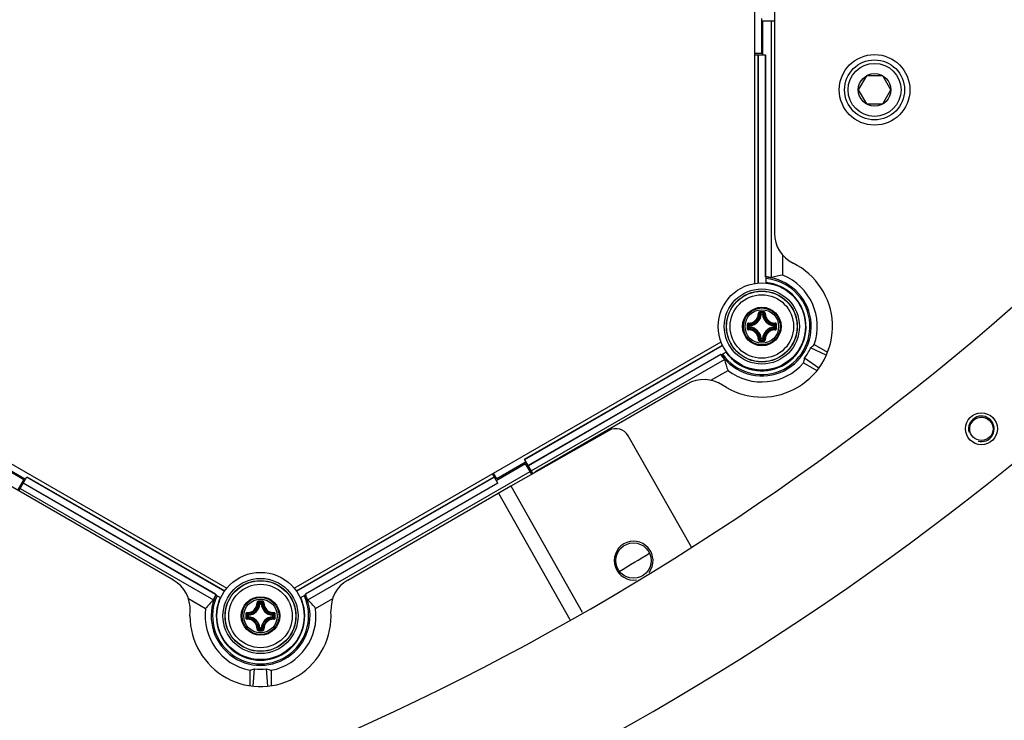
# Model space of a CAD drawing. Header units: millimetres. Extents: x 0 to 420, y 0 to 297.
# Tile 158 of 256: x 135 to 149, y 180 to 190. Entities that reach past the tile are written whole.
import ezdxf

# ---------------------------------------------------------------- set-up
doc = ezdxf.new("R2010")
doc.units = ezdxf.units.MM
doc.header["$LTSCALE"] = 23.1
doc.layers.get('0').update_dxf_attribs({"linetype": 'CONTINUOUS'})
doc.layers.add('02___PRT_ALL_AXES', color=7, linetype='CONTINUOUS')
doc.layers.add('DIM_PILOTEES', color=7, linetype='CONTINUOUS')
doc.styles.add('TEXTSTYLE_8', font='txt', dxfattribs={"width": 1.333333})
doc.dimstyles.new('DIMSTYLE_7', dxfattribs={"dimtxt": 2.5, "dimasz": 0.1875, "dimexe": 0.125, "dimexo": 0.0625, "dimtad": 0, "dimtih": 1, "dimtoh": 1, "dimdsep": 46, "dimtxsty": 'TEXTSTYLE_8', "dimblk": '_FILLED', "dimblk1": '_FILLED', "dimblk2": '_FILLED', "dimcen": 0.09, "dimazin": 2, "dimtfac": 1, "dimtmove": 0, "dimatfit": 2, "dimldrblk": '_FILLED', "dimfxl": 1, "dimtolj": 1, "dimarcsym": 0})

# ---------------------------------------------------------------- blocks, each defined once
blk = doc.blocks.new('_FILLED')
at = {"color": 0, "linetype": 'BYBLOCK'}
blk.add_solid([(0, 0), (-1, 0.167), (-1, -0.167)], dxfattribs=at)
blk = doc.blocks.new('*D7')
at = {"layer": 'DIM_PILOTEES', "color": 2, "linetype": 'CONTINUOUS'}
for p, q in [((124.125, 214.622), (173.086, 255.733)), ((154.337, 239.99), (124.125, 214.622)), ((93.913, 189.254), (124.125, 214.622))]:
    blk.add_line(p, q, dxfattribs=at)
at = {"layer": 'DIM_PILOTEES', "color": 2, "linetype": 'CONTINUOUS', "xscale": 0.1875, "yscale": 0.1875, "zscale": 0.1875}
for p, rotation in [((154.337, 239.99), 40.0192182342), ((93.913, 189.254), 220.0192182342)]:
    blk.add_blockref('_FILLED', p, dxfattribs=dict(at, rotation=rotation))
at = {"layer": 'DIM_PILOTEES', "color": 2, "linetype": 'CONTINUOUS', "insert": (171.063, 259.483), "char_height": 2.5, "width": 15, "attachment_point": 1, "line_spacing_factor": 0.9, "style": 'TEXTSTYLE_8'}
blk.add_mtext('{\\ftxt;\\W0.0001;\\H0.0001;\\~}{\\ftxt;\\W3.9999999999;\\H2.5; }{\\ftxt;\\W0.0001;\\H0.0001;\\~}', dxfattribs=at)

msp = doc.modelspace()

# ---------------------------------------------------------------- linework, layer by layer
at = {"color": 7, "linetype": 'CONTINUOUS'}
for p, q in [((145.325, 186.537), (145.325, 193.516)), ((145.603, 192.788), (145.603, 187.25)), ((145.425, 189.796), (145.425, 190.29)), ((145.435, 190.256), (145.435, 189.775)), ((145.435, 190.256), (145.603, 190.256)), ((145.563, 186.62), (145.563, 190.256)), ((145.425, 189.796), (145.325, 189.796)), ((145.325, 189.775), (145.478, 189.775)), ((145.373, 186.544), (145.373, 189.775)), ((145.376, 186.544), (145.376, 189.775)), ((145.474, 189.775), (145.474, 186.63)), ((145.478, 189.775), (145.478, 186.631)), ((146.906, 189.479), (146.79, 189.279)), ((147.137, 189.479), (146.906, 189.479)), ((147.252, 189.279), (147.137, 189.479)), ((146.79, 189.279), (146.906, 189.079)), ((147.137, 189.079), (147.252, 189.279)), ((146.906, 189.079), (147.137, 189.079)), ((145.723, 186.655), (145.723, 186.935)), ((145.484, 186.543), (145.484, 186.629)), ((145.784, 186.437), (145.78, 186.434)), ((145.784, 186.437), (145.78, 186.434)), ((145.414, 186.099), (145.404, 186.099)), ((145.414, 186.099), (145.414, 186.109)), ((145.414, 186.109), (145.436, 186.109)), ((145.414, 186.099), (145.436, 186.099)), ((145.436, 186.099), (145.436, 186.109)), ((145.436, 186.099), (145.446, 186.099)), ((145.244, 185.916), (145.244, 185.939)), ((145.254, 185.939), (145.244, 185.939)), ((145.254, 185.916), (145.244, 185.916)), ((145.254, 185.939), (145.254, 185.949)), ((145.254, 185.916), (145.254, 185.939)), ((145.254, 185.916), (145.254, 185.906)), ((145.596, 185.939), (145.597, 185.949)), ((145.596, 185.939), (145.596, 185.916)), ((145.596, 185.939), (145.606, 185.939)), ((145.596, 185.916), (145.597, 185.906)), ((145.596, 185.916), (145.606, 185.916)), ((145.606, 185.939), (145.606, 185.916)), ((145.414, 185.757), (145.404, 185.756)), ((145.414, 185.757), (145.414, 185.747)), ((145.436, 185.757), (145.414, 185.757)), ((145.436, 185.747), (145.414, 185.747)), ((145.436, 185.757), (145.436, 185.747)), ((145.436, 185.757), (145.446, 185.756)), ((131.803, 185.709), (137.847, 182.22)), ((138.803, 182.22), (144.847, 185.709)), ((142.065, 184.047), (144.866, 185.664)), ((142.067, 184.044), (144.867, 185.661)), ((146.338, 185.521), (146.115, 185.626)), ((146.167, 185.671), (146.356, 185.562)), ((144.843, 185.533), (142.116, 183.959)), ((144.843, 185.529), (142.118, 183.956)), ((142.16, 183.883), (144.896, 185.462)), ((144.848, 185.525), (144.923, 185.568)), ((146.233, 185.338), (146.03, 185.479)), ((146.017, 185.411), (146.205, 185.303)), ((144.703, 185.166), (144.946, 185.306)), ((137.091, 182.336), (132.295, 185.105)), ((144.368, 185.113), (142.235, 183.881)), ((144.925, 185.062), (144.87, 185.096)), ((143.261, 184.455), (141.868, 183.667)), ((144.427, 182.801), (143.534, 184.379)), ((134.559, 184.003), (134.975, 183.763)), ((134.997, 183.762), (134.58, 184.002)), ((142.08, 183.985), (141.664, 183.744)), ((142.087, 184.01), (141.67, 183.77)), ((142.182, 183.845), (142.065, 184.047)), ((142.166, 183.836), (142.08, 183.985)), ((134.903, 183.599), (135.018, 183.799)), ((135.016, 183.795), (137.816, 182.179)), ((135.018, 183.799), (137.818, 182.182)), ((138.833, 182.182), (141.632, 183.799)), ((138.835, 182.179), (141.634, 183.795)), ((138.994, 182.056), (142.144, 183.874)), ((141.685, 183.708), (141.609, 183.84)), ((141.67, 183.77), (141.625, 183.849)), ((134.975, 183.763), (134.886, 183.609)), ((137.69, 182.134), (134.965, 183.708)), ((137.694, 182.137), (134.967, 183.711)), ((141.683, 183.711), (138.959, 182.138)), ((141.685, 183.708), (138.962, 182.135)), ((139.56, 182.336), (141.868, 183.669)), ((141.868, 183.669), (142.878, 181.882)), ((134.923, 183.634), (137.658, 182.055)), ((141.694, 183.569), (142.706, 181.78)), ((137.689, 182.128), (137.763, 182.085)), ((137.691, 182.135), (137.69, 182.134)), ((138.888, 182.085), (138.963, 182.129)), ((137.304, 182.075), (137.548, 181.934)), ((138.314, 181.999), (138.304, 182)), ((138.314, 181.999), (138.314, 182.009)), ((138.314, 182.009), (138.336, 182.009)), ((138.314, 181.999), (138.336, 181.999)), ((138.336, 181.999), (138.336, 182.009)), ((138.336, 181.999), (138.346, 182)), ((139.105, 181.935), (139.347, 182.075)), ((137.325, 181.828), (137.327, 181.894)), ((138.144, 181.817), (138.144, 181.84)), ((138.154, 181.84), (138.144, 181.84)), ((138.154, 181.84), (138.154, 181.85)), ((138.154, 181.817), (138.154, 181.84)), ((138.496, 181.84), (138.497, 181.85)), ((138.496, 181.84), (138.496, 181.817)), ((138.496, 181.84), (138.506, 181.84)), ((138.506, 181.84), (138.506, 181.817)), ((138.154, 181.817), (138.144, 181.817)), ((138.154, 181.817), (138.154, 181.807)), ((138.496, 181.817), (138.497, 181.807)), ((138.496, 181.817), (138.506, 181.817)), ((138.314, 181.657), (138.304, 181.657)), ((138.314, 181.657), (138.314, 181.648)), ((138.336, 181.657), (138.314, 181.657)), ((138.336, 181.648), (138.314, 181.648)), ((138.336, 181.657), (138.336, 181.648)), ((138.336, 181.657), (138.346, 181.657)), ((138.175, 181.059), (138.175, 180.84)), ((138.22, 180.835), (138.24, 181.081)), ((138.431, 180.835), (138.411, 181.081)), ((138.475, 181.058), (138.475, 180.84))]:
    msp.add_line(p, q, dxfattribs=at)
for centre, radius in [((147.021, 189.279), 0.5), ((147.021, 189.279), 0.425), ((147.021, 189.279), 0.375), ((147.021, 189.279), 0.231), ((145.425, 185.928), 0.618), ((145.425, 185.928), 0.532), ((145.425, 185.928), 0.502), ((145.425, 185.928), 0.5), ((145.425, 185.928), 0.45), ((145.425, 185.928), 0.273), ((145.425, 185.928), 0.273), ((145.425, 185.928), 0.262), ((145.425, 185.928), 0.238), ((138.325, 181.828), 0.618), ((138.325, 181.828), 0.532), ((138.325, 181.828), 0.502), ((138.325, 181.828), 0.5), ((138.325, 181.828), 0.45), ((138.325, 181.828), 0.273), ((138.325, 181.828), 0.273), ((138.325, 181.828), 0.262), ((138.325, 181.828), 0.238)]:
    msp.add_circle(centre, radius, dxfattribs=at)
for centre, radius, start, end in [((124.125, 214.622), 39.45, 283.2216, 316.895), ((146.078, 187.25), 0.475, 180, 243.7446), ((145.425, 185.928), 1, 240.0119, 63.7446), ((145.425, 185.928), 0.7, 214.9357, 85.1655), ((145.425, 185.928), 0.68, 215.0813, 85.023), ((145.425, 185.928), 0.704, 85.1896, 86.0063), ((145.425, 185.928), 0.705, 78.7598, 85.732), ((145.425, 185.928), 0.785, 340.9194, 67.7486), ((145.425, 185.926), 0.626, 215.4069, 84.5931), ((145.425, 185.926), 0.624, 54.9103, 84.5728), ((145.433, 185.931), 0.616, 30.1382, 55.2735), ((145.434, 185.931), 0.614, 29.9908, 30.1385), ((145.433, 185.931), 0.616, 4.7079, 29.9908), ((145.241, 186.112), 0.136, 268.2446, 1.7685), ((145.243, 186.11), 0.145, 268.172, 1.8279), ((145.245, 186.108), 0.169, 273.0529, 356.9472), ((145.245, 186.108), 0.159, 273.0543, 356.9456), ((145.116, 185.809), 0.409, 45.1439, 48.2822), ((145.425, 175.239), 10.898, 89.8539, 90.1425), ((145.425, 175.322), 10.802, 89.8557, 90.1443), ((145.079, 185.791), 0.462, 43.4584, 46.2669), ((145.772, 185.791), 0.462, 133.733, 136.5417), ((145.605, 186.108), 0.169, 183.0529, 266.9472), ((145.735, 185.809), 0.409, 131.7186, 134.8558), ((145.605, 186.108), 0.159, 183.0544, 266.9456), ((145.607, 186.11), 0.145, 178.1721, 271.8279), ((145.609, 186.112), 0.136, 178.2355, 271.7556), ((156.114, 185.928), 10.897, 179.856, 180.0003), ((156.114, 185.928), 10.897, 179.9998, 180.1441), ((145.562, 186.274), 0.462, 223.7324, 226.5422), ((156.031, 185.928), 10.803, 179.8557, 180.1443), ((145.562, 185.581), 0.462, 133.4579, 136.2674), ((145.241, 185.744), 0.136, 358.2355, 91.7555), ((145.544, 186.238), 0.409, 221.72, 224.8544), ((145.544, 185.618), 0.409, 135.1452, 138.2809), ((145.243, 185.745), 0.145, 358.172, 91.828), ((145.245, 185.748), 0.169, 3.0529, 86.9472), ((145.245, 185.748), 0.159, 3.0543, 86.9457), ((145.605, 185.748), 0.169, 93.0526, 176.9469), ((145.605, 185.748), 0.159, 93.0544, 176.9456), ((145.607, 185.745), 0.145, 88.1721, 181.8279), ((145.609, 185.744), 0.136, 88.2575, 181.7747), ((145.307, 186.237), 0.409, 315.1439, 318.2821), ((145.307, 185.618), 0.409, 41.7186, 44.8558), ((145.288, 186.274), 0.462, 313.4584, 316.2669), ((145.288, 185.581), 0.462, 43.733, 46.5417), ((134.82, 185.928), 10.803, 359.8557, 0.1443), ((134.737, 185.928), 10.897, 359.9998, 0.1441), ((134.737, 185.928), 10.897, 359.856, 0.0003), ((145.425, 185.926), 0.624, 294.9103, 5.0713), ((145.252, 187.432), 1.654, 298.5124, 298.7253), ((145.115, 186.046), 0.409, 311.72, 314.8543), ((145.079, 186.064), 0.462, 313.7324, 316.5422), ((145.772, 186.064), 0.462, 223.4584, 226.2669), ((145.735, 186.046), 0.409, 225.1439, 228.2822), ((145.425, 196.533), 10.802, 269.8553, 270.1439), ((145.424, 196.616), 10.898, 269.8633, 270.1519), ((145.425, 185.928), 0.704, 214.0943, 214.9112), ((145.425, 185.928), 0.705, 214.3685, 221.3423), ((145.425, 185.926), 0.624, 215.4272, 245.0713), ((145.425, 185.928), 0.785, 232.3486, 318.8973), ((146.815, 185.324), 1.654, 178.4625, 178.7254), ((145.425, 185.917), 0.616, 244.708, 295.2735), ((144.035, 185.324), 1.653, 1.2562, 1.5438), ((144.606, 184.701), 0.475, 56.2554, 120), ((143.359, 184.281), 0.2, 29.5, 119.5), ((142.335, 183.708), 0.2, 120, 132.6897), ((124.125, 214.622), 37.5, 300.9416, 301.7058), ((136.853, 181.925), 0.475, 356.2554, 60), ((139.797, 181.925), 0.475, 120, 183.7446), ((138.326, 181.829), 0.7, 154.9357, 25.1655), ((138.326, 181.829), 0.68, 155.0813, 25.023), ((138.326, 181.829), 0.705, 154.3685, 161.3423), ((138.326, 181.829), 0.704, 154.0943, 154.9112), ((138.326, 181.829), 0.704, 25.1896, 26.0063), ((138.326, 181.829), 0.705, 18.7598, 25.732), ((138.325, 181.828), 0.626, 155.4069, 24.5931), ((138.325, 181.828), 0.624, 155.4272, 185.0713), ((138.141, 182.012), 0.136, 268.2446, 1.7685), ((138.143, 182.011), 0.145, 268.172, 1.8279), ((138.145, 182.008), 0.159, 273.0543, 356.9456), ((138.145, 182.008), 0.169, 273.0529, 356.9472), ((138.016, 181.71), 0.409, 45.1439, 48.2822), ((138.325, 171.14), 10.898, 89.8539, 90.1425), ((138.325, 171.223), 10.802, 89.8557, 90.1443), ((137.979, 181.692), 0.462, 43.4584, 46.2669), ((138.672, 181.692), 0.462, 133.733, 136.5417), ((138.505, 182.008), 0.169, 183.0529, 266.9472), ((138.635, 181.71), 0.409, 131.7186, 134.8558), ((138.505, 182.008), 0.159, 183.0544, 266.9456), ((138.507, 182.011), 0.145, 178.1721, 271.8279), ((138.509, 182.012), 0.136, 178.2355, 271.7556), ((138.325, 181.828), 0.624, 354.9103, 24.5728), ((138.325, 181.828), 1, 180.0109, 3.7446), ((138.326, 181.829), 0.785, 172.3486, 258.8973), ((149.014, 181.829), 10.897, 179.856, 180.0003), ((149.014, 181.828), 10.897, 179.9998, 180.1441), ((138.462, 182.175), 0.462, 223.7324, 226.5422), ((148.931, 181.828), 10.803, 179.8557, 180.1443), ((138.444, 182.138), 0.409, 221.72, 224.8544), ((138.326, 181.829), 0.785, 280.9194, 7.7486), ((138.207, 182.138), 0.409, 315.1439, 318.2821), ((138.188, 182.175), 0.462, 313.4584, 316.2669), ((127.72, 181.828), 10.803, 359.8557, 0.1443), ((127.637, 181.829), 10.897, 359.9998, 0.1441), ((127.637, 181.828), 10.897, 359.856, 0.0003), ((138.499, 180.323), 1.654, 118.5111, 118.7253), ((138.317, 181.824), 0.616, 184.708, 235.2735), ((138.462, 181.482), 0.462, 133.4579, 136.2674), ((138.141, 181.645), 0.136, 358.2355, 91.7555), ((138.444, 181.519), 0.409, 135.1452, 138.2809), ((138.143, 181.646), 0.145, 358.172, 91.828), ((138.145, 181.648), 0.169, 3.0529, 86.9472), ((138.145, 181.648), 0.159, 3.0543, 86.9457), ((138.505, 181.648), 0.169, 93.0526, 176.9469), ((138.505, 181.648), 0.159, 93.0544, 176.9456), ((138.507, 181.646), 0.145, 88.1721, 181.8279), ((138.509, 181.645), 0.136, 88.2575, 181.7747), ((138.207, 181.519), 0.409, 41.7186, 44.8558), ((138.188, 181.482), 0.462, 43.733, 46.5417), ((138.333, 181.824), 0.616, 304.7079, 355.2736), ((138.151, 180.323), 1.654, 61.2562, 61.472), ((138.015, 181.947), 0.409, 311.72, 314.8543), ((137.979, 181.965), 0.462, 313.7324, 316.5422), ((138.325, 192.434), 10.802, 269.8553, 270.1439), ((138.324, 192.517), 10.898, 269.8633, 270.1519), ((138.672, 181.965), 0.462, 223.4584, 226.2669), ((138.635, 181.947), 0.409, 225.1439, 228.2822), ((137.108, 182.732), 1.654, 301.2562, 301.4953), ((138.325, 181.828), 0.624, 234.9103, 305.0713), ((139.543, 182.732), 1.654, 238.5093, 238.7253)]:
    msp.add_arc(centre, radius, start, end, dxfattribs=at)
at = {"color": 2, "linetype": 'CONTINUOUS'}
msp.add_arc((148.534, 184.478), 0.181, 255, 195, dxfattribs=at)
at = {"color": 7, "linetype": 'CONTINUOUS'}
for centre, major_axis, ratio, start_param, end_param in [((145.85, 185.928), (0.849, 0), 0.866047, 1.720977, 1.915563), ((145.451, 185.913), (0.627, -0.362), 0.999157, -0.119966, 0.116564), ((145.662, 186.338), (0.474, 0.821), 0.866047, -1.994643, -1.920927), ((145.637, 185.56), (-0.424, 0.734), 0.866047, 1.227741, 1.422429), ((145.189, 185.518), (0.473, 0.819), 0.866047, -1.223729, -1.149948), ((138.114, 181.462), (0.424, 0.734), 0.866047, 1.227741, 1.422429), ((138.539, 181.462), (-0.424, 0.735), 0.866047, -1.420615, -1.22603), ((137.853, 181.829), (0.946, 0), 0.866047, -1.223729, -1.149948), ((138.326, 181.799), (0, 0.724), 0.999157, -3.261558, -3.025029), ((138.8, 181.829), (0.948, 0), 0.866047, -1.994643, -1.920927)]:
    msp.add_ellipse(centre, major_axis=major_axis, ratio=ratio, start_param=start_param, end_param=end_param, dxfattribs=at)
for points, knots in [([(145.398, 186.136), (145.393, 186.136), (145.382, 186.132), (145.377, 186.121), (145.377, 186.116)], [0, 0, 0, 0, 0.502102, 1, 1, 1, 1]), ([(145.377, 186.116), (145.38, 186.116), (145.383, 186.116), (145.386, 186.115), (145.388, 186.115), (145.388, 186.115)], [0, 0, 0, 0, 0.658183, 0.882903, 1, 1, 1, 1]), ([(145.398, 186.125), (145.395, 186.125), (145.39, 186.123), (145.388, 186.117), (145.388, 186.115)], [0, 0, 0, 0, 0.504442, 1, 1, 1, 1]), ([(145.398, 186.136), (145.398, 186.134), (145.398, 186.13), (145.398, 186.126), (145.398, 186.125)], [0, 0, 0, 0, 0.663055, 1, 1, 1, 1]), ([(145.453, 186.136), (145.453, 186.134), (145.452, 186.13), (145.453, 186.126), (145.452, 186.125)], [0, 0, 0, 0, 0.663059, 1, 1, 1, 1]), ([(145.463, 186.115), (145.463, 186.117), (145.461, 186.123), (145.455, 186.125), (145.452, 186.125)], [0, 0, 0, 0, 0.495554, 1, 1, 1, 1]), ([(145.473, 186.116), (145.473, 186.121), (145.469, 186.132), (145.458, 186.136), (145.453, 186.136)], [0, 0, 0, 0, 0.497554, 1, 1, 1, 1]), ([(145.473, 186.116), (145.471, 186.116), (145.468, 186.116), (145.464, 186.115), (145.463, 186.115), (145.463, 186.115)], [0, 0, 0, 0, 0.658181, 0.882902, 1, 1, 1, 1]), ([(145.237, 185.975), (145.232, 185.976), (145.221, 185.971), (145.216, 185.96), (145.216, 185.955)], [0, 0, 0, 0, 0.497888, 1, 1, 1, 1]), ([(145.216, 185.955), (145.219, 185.955), (145.223, 185.955), (145.227, 185.955), (145.228, 185.955)], [0, 0, 0, 0, 0.663063, 1, 1, 1, 1]), ([(145.216, 185.9), (145.219, 185.9), (145.223, 185.9), (145.227, 185.9), (145.228, 185.9)], [0, 0, 0, 0, 0.663054, 1, 1, 1, 1]), ([(145.216, 185.9), (145.216, 185.895), (145.221, 185.884), (145.232, 185.88), (145.237, 185.88)], [0, 0, 0, 0, 0.502115, 1, 1, 1, 1]), ([(145.238, 185.965), (145.236, 185.965), (145.23, 185.963), (145.228, 185.957), (145.228, 185.955)], [0, 0, 0, 0, 0.495557, 1, 1, 1, 1]), ([(145.228, 185.9), (145.228, 185.898), (145.23, 185.892), (145.236, 185.89), (145.238, 185.89)], [0, 0, 0, 0, 0.50444, 1, 1, 1, 1]), ([(145.237, 185.975), (145.237, 185.973), (145.237, 185.97), (145.238, 185.967), (145.238, 185.965), (145.238, 185.965)], [0, 0, 0, 0, 0.658181, 0.882901, 1, 1, 1, 1]), ([(145.237, 185.88), (145.237, 185.882), (145.237, 185.885), (145.238, 185.889), (145.238, 185.89), (145.238, 185.89)], [0, 0, 0, 0, 0.658178, 0.8829, 1, 1, 1, 1]), ([(145.244, 185.916), (145.244, 185.914), (145.246, 185.909), (145.251, 185.907), (145.254, 185.906)], [0, 0, 0, 0, 0.499979, 1, 1, 1, 1]), ([(145.606, 185.939), (145.606, 185.941), (145.604, 185.946), (145.599, 185.949), (145.597, 185.949)], [0, 0, 0, 0, 0.499979, 1, 1, 1, 1]), ([(145.597, 185.906), (145.599, 185.907), (145.604, 185.909), (145.606, 185.914), (145.606, 185.916)], [0, 0, 0, 0, 0.500021, 1, 1, 1, 1]), ([(145.613, 185.975), (145.613, 185.973), (145.613, 185.97), (145.613, 185.967), (145.612, 185.965), (145.612, 185.965)], [0, 0, 0, 0, 0.658178, 0.8829, 1, 1, 1, 1]), ([(145.622, 185.955), (145.622, 185.957), (145.62, 185.963), (145.615, 185.965), (145.612, 185.965)], [0, 0, 0, 0, 0.50444, 1, 1, 1, 1]), ([(145.612, 185.89), (145.615, 185.89), (145.62, 185.892), (145.622, 185.898), (145.622, 185.9)], [0, 0, 0, 0, 0.495556, 1, 1, 1, 1]), ([(145.613, 185.88), (145.613, 185.882), (145.613, 185.885), (145.613, 185.889), (145.612, 185.89), (145.612, 185.89)], [0, 0, 0, 0, 0.65818, 0.882901, 1, 1, 1, 1]), ([(145.634, 185.955), (145.634, 185.96), (145.63, 185.971), (145.619, 185.976), (145.613, 185.975)], [0, 0, 0, 0, 0.502115, 1, 1, 1, 1]), ([(145.613, 185.88), (145.618, 185.88), (145.63, 185.884), (145.634, 185.895), (145.634, 185.9)], [0, 0, 0, 0, 0.49791, 1, 1, 1, 1]), ([(145.634, 185.955), (145.631, 185.955), (145.627, 185.955), (145.624, 185.955), (145.622, 185.955)], [0, 0, 0, 0, 0.663054, 1, 1, 1, 1]), ([(145.634, 185.9), (145.631, 185.9), (145.627, 185.9), (145.624, 185.9), (145.622, 185.9)], [0, 0, 0, 0, 0.663074, 1, 1, 1, 1]), ([(145.377, 185.74), (145.38, 185.74), (145.383, 185.74), (145.386, 185.74), (145.388, 185.74), (145.388, 185.741)], [0, 0, 0, 0, 0.658181, 0.882902, 1, 1, 1, 1]), ([(145.377, 185.74), (145.377, 185.734), (145.382, 185.723), (145.393, 185.719), (145.398, 185.719)], [0, 0, 0, 0, 0.497501, 1, 1, 1, 1]), ([(145.388, 185.741), (145.388, 185.738), (145.39, 185.733), (145.395, 185.731), (145.398, 185.731)], [0, 0, 0, 0, 0.495554, 1, 1, 1, 1]), ([(145.436, 185.747), (145.439, 185.747), (145.444, 185.749), (145.446, 185.754), (145.446, 185.756)], [0, 0, 0, 0, 0.499979, 1, 1, 1, 1]), ([(145.452, 185.731), (145.455, 185.731), (145.461, 185.733), (145.463, 185.738), (145.463, 185.741)], [0, 0, 0, 0, 0.504442, 1, 1, 1, 1]), ([(145.453, 185.719), (145.458, 185.719), (145.469, 185.723), (145.473, 185.734), (145.473, 185.74)], [0, 0, 0, 0, 0.502131, 1, 1, 1, 1]), ([(145.473, 185.74), (145.471, 185.74), (145.468, 185.74), (145.464, 185.74), (145.463, 185.74), (145.463, 185.741)], [0, 0, 0, 0, 0.658173, 0.882896, 1, 1, 1, 1]), ([(145.398, 185.719), (145.398, 185.721), (145.398, 185.725), (145.398, 185.729), (145.398, 185.731)], [0, 0, 0, 0, 0.663059, 1, 1, 1, 1]), ([(145.453, 185.719), (145.453, 185.721), (145.452, 185.725), (145.453, 185.729), (145.452, 185.731)], [0, 0, 0, 0, 0.663055, 1, 1, 1, 1]), ([(138.298, 182.037), (138.293, 182.037), (138.282, 182.033), (138.277, 182.022), (138.277, 182.017)], [0, 0, 0, 0, 0.502102, 1, 1, 1, 1]), ([(138.277, 182.017), (138.28, 182.017), (138.283, 182.017), (138.286, 182.016), (138.288, 182.016), (138.288, 182.015)], [0, 0, 0, 0, 0.658183, 0.882903, 1, 1, 1, 1]), ([(138.298, 182.025), (138.295, 182.025), (138.29, 182.023), (138.288, 182.018), (138.288, 182.015)], [0, 0, 0, 0, 0.504442, 1, 1, 1, 1]), ([(138.298, 182.037), (138.298, 182.035), (138.298, 182.031), (138.298, 182.027), (138.298, 182.025)], [0, 0, 0, 0, 0.663055, 1, 1, 1, 1]), ([(138.353, 182.037), (138.353, 182.035), (138.352, 182.031), (138.353, 182.027), (138.352, 182.025)], [0, 0, 0, 0, 0.663059, 1, 1, 1, 1]), ([(138.363, 182.015), (138.363, 182.018), (138.361, 182.023), (138.355, 182.025), (138.352, 182.025)], [0, 0, 0, 0, 0.495554, 1, 1, 1, 1]), ([(138.373, 182.017), (138.373, 182.022), (138.369, 182.033), (138.358, 182.037), (138.353, 182.037)], [0, 0, 0, 0, 0.497554, 1, 1, 1, 1]), ([(138.373, 182.017), (138.371, 182.017), (138.368, 182.017), (138.364, 182.016), (138.363, 182.016), (138.363, 182.015)], [0, 0, 0, 0, 0.658181, 0.882902, 1, 1, 1, 1]), ([(138.137, 181.876), (138.132, 181.876), (138.121, 181.872), (138.116, 181.861), (138.116, 181.856)], [0, 0, 0, 0, 0.497888, 1, 1, 1, 1]), ([(138.116, 181.856), (138.119, 181.856), (138.123, 181.856), (138.127, 181.856), (138.128, 181.856)], [0, 0, 0, 0, 0.663063, 1, 1, 1, 1]), ([(138.138, 181.866), (138.136, 181.866), (138.13, 181.864), (138.128, 181.858), (138.128, 181.856)], [0, 0, 0, 0, 0.495557, 1, 1, 1, 1]), ([(138.137, 181.876), (138.137, 181.874), (138.137, 181.871), (138.138, 181.867), (138.138, 181.866), (138.138, 181.866)], [0, 0, 0, 0, 0.658181, 0.882901, 1, 1, 1, 1]), ([(138.506, 181.84), (138.506, 181.842), (138.504, 181.847), (138.499, 181.849), (138.497, 181.85)], [0, 0, 0, 0, 0.499979, 1, 1, 1, 1]), ([(138.513, 181.876), (138.513, 181.874), (138.513, 181.871), (138.513, 181.867), (138.512, 181.866), (138.512, 181.866)], [0, 0, 0, 0, 0.658178, 0.8829, 1, 1, 1, 1]), ([(138.522, 181.856), (138.522, 181.858), (138.52, 181.864), (138.515, 181.866), (138.512, 181.866)], [0, 0, 0, 0, 0.50444, 1, 1, 1, 1]), ([(138.534, 181.856), (138.534, 181.861), (138.53, 181.872), (138.519, 181.876), (138.513, 181.876)], [0, 0, 0, 0, 0.502115, 1, 1, 1, 1]), ([(138.534, 181.856), (138.531, 181.856), (138.527, 181.856), (138.524, 181.856), (138.522, 181.856)], [0, 0, 0, 0, 0.663054, 1, 1, 1, 1]), ([(138.116, 181.801), (138.119, 181.801), (138.123, 181.801), (138.127, 181.801), (138.128, 181.801)], [0, 0, 0, 0, 0.663054, 1, 1, 1, 1]), ([(138.116, 181.801), (138.116, 181.796), (138.121, 181.785), (138.132, 181.78), (138.137, 181.781)], [0, 0, 0, 0, 0.502115, 1, 1, 1, 1]), ([(138.128, 181.801), (138.128, 181.799), (138.13, 181.793), (138.136, 181.791), (138.138, 181.791)], [0, 0, 0, 0, 0.50444, 1, 1, 1, 1]), ([(138.137, 181.781), (138.137, 181.783), (138.137, 181.786), (138.138, 181.789), (138.138, 181.791), (138.138, 181.791)], [0, 0, 0, 0, 0.658178, 0.8829, 1, 1, 1, 1]), ([(138.144, 181.817), (138.144, 181.815), (138.146, 181.81), (138.151, 181.807), (138.154, 181.807)], [0, 0, 0, 0, 0.499979, 1, 1, 1, 1]), ([(138.497, 181.807), (138.499, 181.807), (138.504, 181.81), (138.506, 181.815), (138.506, 181.817)], [0, 0, 0, 0, 0.500021, 1, 1, 1, 1]), ([(138.512, 181.791), (138.515, 181.791), (138.52, 181.793), (138.522, 181.799), (138.522, 181.801)], [0, 0, 0, 0, 0.495556, 1, 1, 1, 1]), ([(138.513, 181.781), (138.513, 181.783), (138.513, 181.786), (138.513, 181.789), (138.512, 181.791), (138.512, 181.791)], [0, 0, 0, 0, 0.65818, 0.882901, 1, 1, 1, 1]), ([(138.513, 181.781), (138.518, 181.78), (138.53, 181.785), (138.534, 181.796), (138.534, 181.801)], [0, 0, 0, 0, 0.49791, 1, 1, 1, 1]), ([(138.534, 181.801), (138.531, 181.801), (138.527, 181.801), (138.524, 181.801), (138.522, 181.801)], [0, 0, 0, 0, 0.663074, 1, 1, 1, 1]), ([(138.277, 181.64), (138.28, 181.64), (138.283, 181.64), (138.286, 181.641), (138.288, 181.641), (138.288, 181.642)], [0, 0, 0, 0, 0.658181, 0.882902, 1, 1, 1, 1]), ([(138.277, 181.64), (138.277, 181.635), (138.282, 181.624), (138.293, 181.62), (138.298, 181.62)], [0, 0, 0, 0, 0.497501, 1, 1, 1, 1]), ([(138.288, 181.642), (138.288, 181.639), (138.29, 181.634), (138.295, 181.631), (138.298, 181.631)], [0, 0, 0, 0, 0.495554, 1, 1, 1, 1]), ([(138.298, 181.62), (138.298, 181.622), (138.298, 181.626), (138.298, 181.63), (138.298, 181.631)], [0, 0, 0, 0, 0.663059, 1, 1, 1, 1]), ([(138.336, 181.648), (138.339, 181.648), (138.344, 181.65), (138.346, 181.655), (138.346, 181.657)], [0, 0, 0, 0, 0.499979, 1, 1, 1, 1]), ([(138.352, 181.631), (138.355, 181.631), (138.361, 181.634), (138.363, 181.639), (138.363, 181.642)], [0, 0, 0, 0, 0.504442, 1, 1, 1, 1]), ([(138.353, 181.62), (138.353, 181.622), (138.352, 181.626), (138.353, 181.63), (138.352, 181.631)], [0, 0, 0, 0, 0.663055, 1, 1, 1, 1]), ([(138.353, 181.62), (138.358, 181.62), (138.369, 181.624), (138.373, 181.635), (138.373, 181.64)], [0, 0, 0, 0, 0.502131, 1, 1, 1, 1]), ([(138.373, 181.64), (138.371, 181.64), (138.368, 181.64), (138.364, 181.641), (138.363, 181.641), (138.363, 181.642)], [0, 0, 0, 0, 0.658173, 0.882896, 1, 1, 1, 1])]:
    msp.add_open_spline(points, degree=3, knots=knots, dxfattribs=at)
for points in [[(145.414, 186.109), (145.412, 186.109), (145.406, 186.107), (145.404, 186.102), (145.404, 186.099)], [(145.446, 186.099), (145.446, 186.102), (145.444, 186.107), (145.439, 186.109), (145.436, 186.109)], [(145.254, 185.949), (145.251, 185.949), (145.246, 185.946), (145.244, 185.941), (145.244, 185.939)], [(145.404, 185.756), (145.404, 185.754), (145.406, 185.749), (145.412, 185.747), (145.414, 185.747)], [(138.314, 182.009), (138.312, 182.009), (138.306, 182.007), (138.304, 182.002), (138.304, 182)], [(138.346, 182), (138.346, 182.002), (138.344, 182.007), (138.339, 182.009), (138.336, 182.009)], [(138.154, 181.85), (138.151, 181.849), (138.146, 181.847), (138.144, 181.842), (138.144, 181.84)], [(138.304, 181.657), (138.304, 181.655), (138.306, 181.65), (138.312, 181.648), (138.314, 181.648)]]:
    msp.add_open_spline(points, degree=3, dxfattribs=at)
at = {"layer": '02___PRT_ALL_AXES', "color": 7, "linetype": 'CONTINUOUS'}
for centre, radius in [((148.535, 184.479), 0.225), ((148.534, 184.478), 0.165), ((143.607, 182.612), 0.25)]:
    msp.add_circle(centre, radius, dxfattribs=at)
for centre, radius, start, end in [((124.125, 214.622), 37.75, 283.0493, 316.9543), ((143.609, 182.612), 0.275, 322.4203, 278.8839)]:
    msp.add_arc(centre, radius, start, end, dxfattribs=at)

# ---------------------------------------------------------------- dimensions: what is measured, and where the dimension line sits
at = {"layer": 'DIM_PILOTEES', "color": 2, "linetype": 'CONTINUOUS'}
dim = msp.add_diameter_dim_2p(p1=(154.337, 239.99), p2=(93.913, 189.254), text='{\\ftxt;\\W0.0001;\\H0.0001;\\~}{\\ftxt;\\W1.3333333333;\\H2.5; }{\\ftxt;\\W0.0001;\\H0.0001;\\~}{\\ftxt;\\W0.0001;\\H0.0001;\\~}{\\ftxt;\\W2.6666666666;\\H2.5; }{\\ftxt;\\W0.0001;\\H0.0001;\\~}', dimstyle='DIMSTYLE_7', override={"dimpost": '<>'}, dxfattribs=at)
dim.commit()
dim.dimension.update_dxf_attribs({"geometry": '*D7', "text_midpoint": (174.396, 256.983), "dimtype": 163})

doc.saveas('drawing.dxf')
